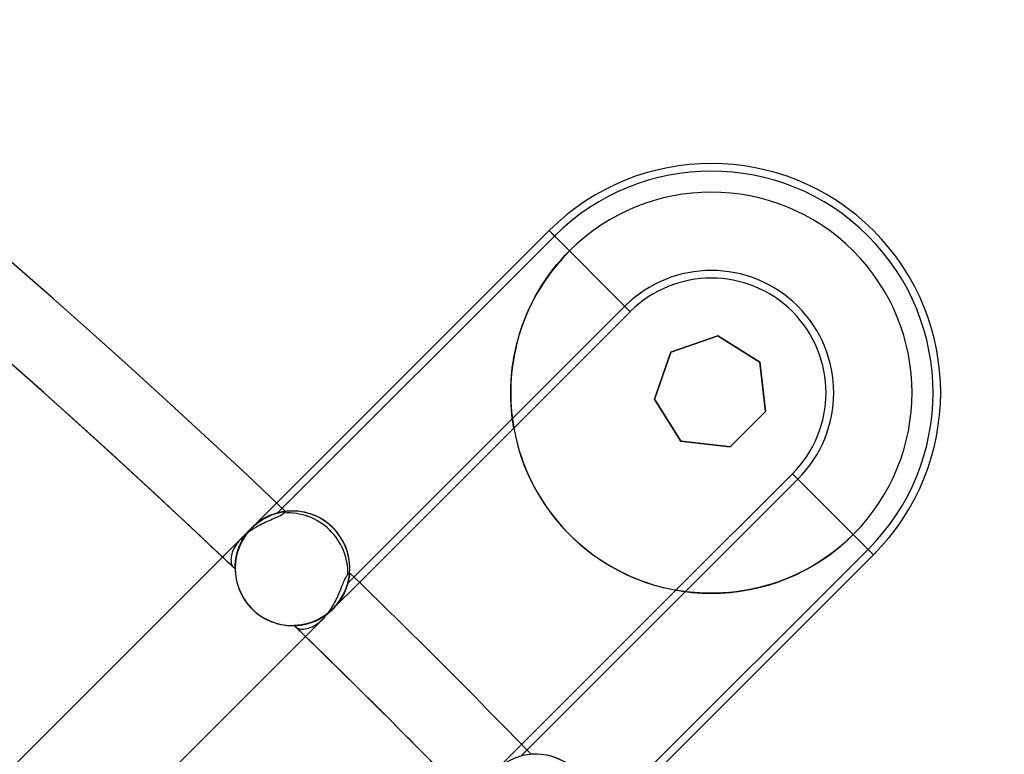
# Model space of a CAD drawing. Header units: millimetres. Extents: x -156 to 156, y -156 to 156.
# Tile 66 of 68: x 73 to 86, y 77 to 87. Entities that reach past the tile are written whole.
import ezdxf

# ---------------------------------------------------------------- set-up
doc = ezdxf.new("R2010")
doc.units = ezdxf.units.MM
doc.layers.add('MAIN-1', color=7, linetype='Continuous')

msp = doc.modelspace()

# ---------------------------------------------------------------- linework, layer by layer
at = {"layer": 'MAIN-1'}
for p, q in [((75.985, 80.228), (79.55, 83.792)), ((79.815, 83.527), (79.55, 83.792)), ((80.61, 82.731), (79.55, 83.792)), ((79.621, 83.721), (79.55, 83.792)), ((75.997, 80.097), (79.621, 83.721)), ((79.704, 83.41), (79.759, 83.47)), ((79.759, 83.47), (79.815, 83.527)), ((79.815, 83.527), (79.815, 83.527)), ((79.599, 83.283), (79.651, 83.347)), ((79.651, 83.347), (79.704, 83.41)), ((79.501, 83.148), (79.549, 83.216)), ((79.549, 83.216), (79.599, 83.283)), ((79.454, 83.077), (79.501, 83.148)), ((79.368, 82.932), (79.41, 83.005)), ((79.41, 83.005), (79.454, 83.077)), ((79.292, 82.781), (79.329, 82.857)), ((79.329, 82.857), (79.368, 82.932)), ((80.539, 82.803), (76.915, 79.179)), ((80.61, 82.731), (79.087, 81.208)), ((79.226, 82.626), (79.258, 82.704)), ((79.258, 82.704), (79.292, 82.781)), ((79.197, 82.548), (79.226, 82.626)), ((79.147, 82.39), (79.17, 82.469)), ((79.17, 82.469), (79.197, 82.548)), ((79.107, 82.233), (79.125, 82.312)), ((79.125, 82.312), (79.147, 82.39)), ((81.141, 82.201), (81.755, 82.416)), ((81.141, 82.201), (81.755, 82.416)), ((81.755, 82.416), (81.141, 82.201)), ((81.755, 82.416), (81.141, 82.201)), ((81.755, 82.416), (81.141, 82.201)), ((81.141, 82.201), (81.755, 82.416)), ((81.755, 82.416), (81.755, 82.416)), ((81.755, 82.416), (81.755, 82.416)), ((81.755, 82.416), (82.306, 82.07)), ((81.755, 82.416), (82.306, 82.07)), ((82.306, 82.07), (81.755, 82.416)), ((82.306, 82.07), (81.755, 82.416)), ((82.306, 82.07), (81.755, 82.416)), ((81.755, 82.416), (81.755, 82.416)), ((81.755, 82.416), (82.306, 82.07)), ((79.091, 82.155), (79.107, 82.233)), ((80.926, 81.587), (81.141, 82.201)), ((80.926, 81.587), (81.141, 82.201)), ((81.141, 82.201), (80.926, 81.587)), ((80.926, 81.587), (81.141, 82.201)), ((81.141, 82.201), (80.926, 81.587)), ((81.141, 82.201), (80.926, 81.587)), ((81.141, 82.201), (81.141, 82.201)), ((81.141, 82.201), (81.141, 82.201)), ((81.141, 82.201), (81.141, 82.201)), ((79.065, 81.99), (79.077, 82.074)), ((79.077, 82.074), (79.091, 82.155)), ((82.306, 82.07), (82.306, 82.07)), ((82.306, 82.07), (82.306, 82.07)), ((82.306, 82.07), (82.379, 81.423)), ((82.306, 82.07), (82.379, 81.423)), ((82.379, 81.423), (82.306, 82.07)), ((82.379, 81.423), (82.306, 82.07)), ((82.379, 81.423), (82.306, 82.07)), ((82.306, 82.07), (82.306, 82.07)), ((82.306, 82.07), (82.379, 81.423)), ((79.056, 81.905), (79.065, 81.99)), ((79.047, 81.742), (79.05, 81.822)), ((79.05, 81.822), (79.056, 81.905)), ((79.046, 81.666), (79.047, 81.742)), ((79.047, 81.592), (79.046, 81.666)), ((79.05, 81.518), (79.047, 81.592)), ((80.926, 81.587), (80.926, 81.587)), ((81.272, 81.036), (80.926, 81.587)), ((81.272, 81.036), (80.926, 81.587)), ((80.926, 81.587), (81.272, 81.036)), ((80.926, 81.587), (80.926, 81.587)), ((81.272, 81.036), (80.926, 81.587)), ((80.926, 81.587), (81.272, 81.036)), ((80.926, 81.587), (80.926, 81.587)), ((80.926, 81.587), (81.272, 81.036)), ((79.055, 81.451), (79.05, 81.518)), ((79.061, 81.392), (79.055, 81.451)), ((82.379, 81.423), (81.919, 80.963)), ((82.379, 81.423), (81.919, 80.963)), ((81.919, 80.963), (82.379, 81.423)), ((81.919, 80.963), (82.379, 81.423)), ((81.919, 80.963), (82.379, 81.423)), ((82.379, 81.423), (81.919, 80.963)), ((82.379, 81.423), (82.379, 81.423)), ((82.379, 81.423), (82.379, 81.423)), ((82.379, 81.423), (82.379, 81.423)), ((79.067, 81.339), (79.061, 81.392)), ((79.073, 81.293), (79.067, 81.339)), ((79.079, 81.256), (79.073, 81.293)), ((79.087, 81.208), (77.067, 79.189)), ((79.083, 81.23), (79.079, 81.256)), ((79.086, 81.214), (79.083, 81.23)), ((79.087, 81.208), (79.086, 81.214)), ((81.272, 81.036), (81.272, 81.036)), ((81.919, 80.963), (81.272, 81.036)), ((81.919, 80.963), (81.272, 81.036)), ((81.272, 81.036), (81.919, 80.963)), ((81.272, 81.036), (81.272, 81.036)), ((81.919, 80.963), (81.272, 81.036)), ((81.272, 81.036), (81.919, 80.963)), ((81.272, 81.036), (81.272, 81.036)), ((81.272, 81.036), (81.919, 80.963)), ((81.919, 80.963), (81.919, 80.963)), ((81.919, 80.963), (81.919, 80.963)), ((81.919, 80.963), (81.919, 80.963)), ((79.179, 76.915), (82.803, 80.539)), ((81.208, 79.087), (82.731, 80.61)), ((83.792, 79.55), (82.731, 80.61)), ((83.792, 79.55), (82.731, 80.61)), ((82.803, 80.539), (82.731, 80.61)), ((75.66, 79.903), (75.985, 80.228)), ((75.766, 79.991), (75.744, 79.975)), ((75.744, 79.975), (75.766, 79.991)), ((75.745, 79.976), (75.767, 79.991)), ((75.767, 79.991), (75.745, 79.976)), ((75.745, 79.976), (75.766, 79.991)), ((75.766, 79.991), (75.788, 80.006)), ((75.788, 80.005), (75.766, 79.991)), ((75.766, 79.991), (75.788, 80.005)), ((75.767, 79.991), (75.789, 80.006)), ((75.789, 80.006), (75.767, 79.991)), ((75.81, 80.019), (75.788, 80.005)), ((75.788, 80.005), (75.81, 80.019)), ((75.788, 80.006), (75.811, 80.019)), ((75.789, 80.006), (75.811, 80.02)), ((75.811, 80.02), (75.789, 80.006)), ((75.832, 80.031), (75.81, 80.019)), ((75.81, 80.019), (75.832, 80.031)), ((75.811, 80.02), (75.833, 80.032)), ((75.833, 80.032), (75.811, 80.02)), ((75.811, 80.019), (75.833, 80.032)), ((75.854, 80.043), (75.832, 80.031)), ((75.832, 80.031), (75.854, 80.043)), ((75.833, 80.032), (75.855, 80.043)), ((75.855, 80.043), (75.833, 80.032)), ((75.833, 80.032), (75.854, 80.043)), ((75.875, 80.053), (75.854, 80.043)), ((75.854, 80.043), (75.875, 80.053)), ((75.854, 80.043), (75.876, 80.053)), ((75.855, 80.043), (75.877, 80.054)), ((75.877, 80.054), (75.855, 80.043)), ((75.884, 79.994), (75.86, 79.984)), ((75.896, 80.062), (75.875, 80.053)), ((75.875, 80.053), (75.896, 80.062)), ((75.876, 80.053), (75.897, 80.063)), ((75.877, 80.054), (75.898, 80.063)), ((75.898, 80.063), (75.877, 80.054)), ((75.907, 80.004), (75.884, 79.994)), ((75.917, 80.071), (75.896, 80.062)), ((75.896, 80.062), (75.917, 80.071)), ((75.897, 80.063), (75.917, 80.071)), ((75.898, 80.063), (75.918, 80.071)), ((75.918, 80.071), (75.898, 80.063)), ((75.929, 80.014), (75.907, 80.004)), ((75.917, 80.071), (75.938, 80.079)), ((75.937, 80.078), (75.917, 80.071)), ((75.917, 80.071), (75.937, 80.078)), ((75.918, 80.071), (75.938, 80.079)), ((75.938, 80.079), (75.918, 80.071)), ((75.95, 80.023), (75.929, 80.014)), ((75.957, 80.085), (75.937, 80.078)), ((75.937, 80.078), (75.957, 80.085)), ((75.938, 80.079), (75.958, 80.086)), ((75.958, 80.086), (75.938, 80.079)), ((75.938, 80.079), (75.957, 80.085)), ((75.971, 80.032), (75.95, 80.023)), ((75.975, 80.091), (75.957, 80.085)), ((75.957, 80.085), (75.975, 80.091)), ((75.957, 80.085), (75.976, 80.091)), ((75.958, 80.086), (75.976, 80.091)), ((75.976, 80.091), (75.958, 80.086)), ((75.99, 80.04), (75.971, 80.032)), ((75.993, 80.096), (75.975, 80.091)), ((75.975, 80.091), (75.993, 80.096)), ((75.976, 80.091), (75.994, 80.097)), ((75.994, 80.097), (75.976, 80.091)), ((75.976, 80.091), (75.993, 80.096)), ((76.008, 80.049), (75.99, 80.04)), ((76.01, 80.101), (75.993, 80.096)), ((75.993, 80.096), (76.01, 80.101)), ((75.993, 80.096), (76.01, 80.101)), ((75.994, 80.097), (76.011, 80.101)), ((76.011, 80.101), (75.994, 80.097)), ((76.025, 80.057), (76.008, 80.049)), ((76.026, 80.104), (76.01, 80.101)), ((76.01, 80.101), (76.026, 80.104)), ((76.01, 80.101), (76.026, 80.104)), ((76.011, 80.101), (76.027, 80.105)), ((76.027, 80.105), (76.011, 80.101)), ((76.04, 80.065), (76.025, 80.057)), ((76.041, 80.108), (76.026, 80.104)), ((76.026, 80.104), (76.041, 80.108)), ((76.026, 80.104), (76.041, 80.108)), ((76.027, 80.105), (76.041, 80.108)), ((76.041, 80.108), (76.027, 80.105)), ((76.053, 80.072), (76.04, 80.065)), ((76.041, 80.108), (76.055, 80.11)), ((76.055, 80.11), (76.041, 80.108)), ((76.054, 80.11), (76.041, 80.108)), ((76.041, 80.108), (76.054, 80.11)), ((76.041, 80.108), (76.054, 80.11)), ((76.065, 80.08), (76.053, 80.072)), ((76.066, 80.112), (76.054, 80.11)), ((76.054, 80.11), (76.066, 80.112)), ((76.054, 80.11), (76.066, 80.112)), ((76.055, 80.11), (76.067, 80.112)), ((76.067, 80.112), (76.055, 80.11)), ((76.074, 80.088), (76.065, 80.08)), ((76.077, 80.114), (76.066, 80.112)), ((76.066, 80.112), (76.077, 80.114)), ((76.066, 80.112), (76.077, 80.114)), ((76.067, 80.112), (76.077, 80.114)), ((76.077, 80.114), (76.067, 80.112)), ((76.082, 80.095), (76.074, 80.088)), ((76.077, 80.114), (76.086, 80.115)), ((76.086, 80.115), (76.077, 80.114)), ((76.085, 80.115), (76.077, 80.114)), ((76.077, 80.114), (76.085, 80.115)), ((76.077, 80.114), (76.085, 80.115)), ((76.087, 80.101), (76.082, 80.095)), ((76.092, 80.116), (76.085, 80.115)), ((76.085, 80.115), (76.092, 80.116)), ((76.085, 80.115), (76.092, 80.116)), ((76.086, 80.115), (76.093, 80.116)), ((76.093, 80.116), (76.086, 80.115)), ((76.092, 80.106), (76.087, 80.101)), ((76.097, 80.117), (76.092, 80.116)), ((76.092, 80.116), (76.097, 80.117)), ((76.092, 80.116), (76.097, 80.117)), ((76.095, 80.11), (76.092, 80.106)), ((76.093, 80.116), (76.098, 80.117)), ((76.098, 80.117), (76.093, 80.116)), ((76.098, 80.113), (76.095, 80.11)), ((76.101, 80.117), (76.097, 80.117)), ((76.097, 80.117), (76.101, 80.117)), ((76.097, 80.117), (76.101, 80.117)), ((76.098, 80.117), (76.101, 80.117)), ((76.101, 80.117), (76.098, 80.117)), ((76.1, 80.116), (76.098, 80.113)), ((76.101, 80.117), (76.1, 80.116)), ((76.101, 80.117), (76.102, 80.117)), ((76.102, 80.117), (76.101, 80.117)), ((76.102, 80.117), (76.101, 80.117)), ((76.102, 80.117), (76.101, 80.117)), ((76.101, 80.117), (76.102, 80.117)), ((76.101, 80.117), (76.102, 80.117)), ((75.604, 79.84), (75.622, 79.862)), ((75.622, 79.862), (75.604, 79.84)), ((75.612, 79.85), (75.632, 79.873)), ((75.632, 79.873), (75.615, 79.853)), ((75.638, 79.862), (75.615, 79.845)), ((75.62, 79.86), (75.64, 79.882)), ((75.622, 79.862), (75.641, 79.883)), ((75.641, 79.883), (75.622, 79.862)), ((75.636, 79.878), (75.632, 79.873)), ((75.632, 79.873), (75.636, 79.878)), ((75.64, 79.882), (75.636, 79.878)), ((75.636, 79.878), (75.64, 79.882)), ((75.662, 79.878), (75.638, 79.862)), ((75.64, 79.882), (75.66, 79.903)), ((75.644, 79.886), (75.64, 79.882)), ((75.64, 79.882), (75.644, 79.886)), ((75.641, 79.883), (75.66, 79.903)), ((75.66, 79.903), (75.641, 79.883)), ((75.648, 79.891), (75.644, 79.886)), ((75.644, 79.886), (75.648, 79.891)), ((75.652, 79.895), (75.648, 79.891)), ((75.648, 79.891), (75.652, 79.895)), ((75.656, 79.899), (75.652, 79.895)), ((75.652, 79.895), (75.656, 79.899)), ((75.66, 79.903), (75.656, 79.899)), ((75.656, 79.899), (75.66, 79.903)), ((75.66, 79.903), (75.681, 79.923)), ((75.681, 79.923), (75.66, 79.903)), ((75.66, 79.903), (75.681, 79.923)), ((75.681, 79.922), (75.66, 79.903)), ((75.66, 79.903), (75.681, 79.922)), ((75.66, 79.903), (75.66, 79.903)), ((75.66, 79.903), (75.66, 79.903)), ((75.66, 79.903), (75.66, 79.903)), ((75.66, 79.903), (75.66, 79.903)), ((75.687, 79.894), (75.662, 79.878)), ((75.681, 79.923), (75.702, 79.941)), ((75.702, 79.941), (75.681, 79.923)), ((75.701, 79.941), (75.681, 79.922)), ((75.681, 79.922), (75.701, 79.941)), ((75.681, 79.923), (75.702, 79.941)), ((75.712, 79.909), (75.687, 79.894)), ((75.722, 79.959), (75.701, 79.941)), ((75.701, 79.941), (75.722, 79.959)), ((75.702, 79.941), (75.723, 79.959)), ((75.723, 79.959), (75.702, 79.941)), ((75.702, 79.941), (75.723, 79.959)), ((75.737, 79.923), (75.712, 79.909)), ((75.744, 79.975), (75.722, 79.959)), ((75.722, 79.959), (75.744, 79.975)), ((75.723, 79.959), (75.745, 79.976)), ((75.745, 79.976), (75.723, 79.959)), ((75.723, 79.959), (75.745, 79.976)), ((75.762, 79.936), (75.737, 79.923)), ((75.787, 79.949), (75.762, 79.936)), ((75.811, 79.961), (75.787, 79.949)), ((75.836, 79.973), (75.811, 79.961)), ((75.86, 79.984), (75.836, 79.973)), ((75.528, 79.771), (72.448, 76.691)), ((75.509, 79.75), (75.49, 79.729)), ((75.528, 79.771), (75.509, 79.75)), ((75.524, 79.716), (75.537, 79.74)), ((75.549, 79.79), (75.528, 79.771)), ((75.54, 79.746), (75.528, 79.724)), ((75.529, 79.726), (75.542, 79.749)), ((75.542, 79.749), (75.529, 79.726)), ((75.53, 79.727), (75.544, 79.752)), ((75.537, 79.74), (75.551, 79.765)), ((75.553, 79.768), (75.54, 79.746)), ((75.542, 79.749), (75.556, 79.772)), ((75.556, 79.772), (75.542, 79.749)), ((75.544, 79.752), (75.559, 79.777)), ((75.57, 79.809), (75.549, 79.79)), ((75.551, 79.765), (75.567, 79.789)), ((75.567, 79.79), (75.553, 79.768)), ((75.556, 79.772), (75.571, 79.795)), ((75.571, 79.795), (75.556, 79.772)), ((75.559, 79.777), (75.576, 79.802)), ((75.567, 79.789), (75.584, 79.813)), ((75.582, 79.811), (75.567, 79.79)), ((75.592, 79.828), (75.57, 79.809)), ((75.571, 79.795), (75.587, 79.818)), ((75.587, 79.818), (75.571, 79.795)), ((75.576, 79.802), (75.594, 79.826)), ((75.598, 79.832), (75.582, 79.811)), ((75.584, 79.813), (75.602, 79.837)), ((75.587, 79.818), (75.604, 79.84)), ((75.604, 79.84), (75.587, 79.818)), ((75.615, 79.845), (75.592, 79.828)), ((75.594, 79.826), (75.612, 79.85)), ((75.615, 79.853), (75.598, 79.832)), ((75.602, 79.837), (75.62, 79.86)), ((83.47, 79.759), (83.41, 79.704)), ((83.527, 79.815), (83.47, 79.759)), ((83.527, 79.815), (83.527, 79.815)), ((75.42, 79.622), (75.411, 79.601)), ((75.431, 79.644), (75.42, 79.622)), ((75.444, 79.665), (75.431, 79.644)), ((75.458, 79.687), (75.444, 79.665)), ((75.473, 79.708), (75.458, 79.687)), ((75.472, 79.588), (75.479, 79.61)), ((75.479, 79.61), (75.472, 79.588)), ((75.49, 79.729), (75.473, 79.708)), ((75.474, 79.595), (75.482, 79.618)), ((75.481, 79.615), (75.474, 79.594)), ((75.477, 79.603), (75.485, 79.627)), ((75.479, 79.61), (75.487, 79.633)), ((75.487, 79.633), (75.479, 79.61)), ((75.489, 79.636), (75.481, 79.615)), ((75.482, 79.618), (75.491, 79.642)), ((75.485, 79.627), (75.495, 79.652)), ((75.487, 79.633), (75.496, 79.656)), ((75.496, 79.656), (75.487, 79.633)), ((75.497, 79.658), (75.489, 79.636)), ((75.491, 79.642), (75.501, 79.667)), ((75.495, 79.652), (75.505, 79.677)), ((75.496, 79.656), (75.506, 79.679)), ((75.506, 79.679), (75.496, 79.656)), ((75.507, 79.68), (75.497, 79.658)), ((75.501, 79.667), (75.512, 79.691)), ((75.505, 79.677), (75.517, 79.702)), ((75.506, 79.679), (75.517, 79.702)), ((75.517, 79.702), (75.506, 79.679)), ((75.517, 79.702), (75.507, 79.68)), ((75.512, 79.691), (75.524, 79.716)), ((75.517, 79.702), (75.53, 79.727)), ((75.517, 79.702), (75.529, 79.726)), ((75.529, 79.726), (75.517, 79.702)), ((75.528, 79.724), (75.517, 79.702)), ((83.721, 79.621), (80.097, 75.997)), ((83.347, 79.651), (83.283, 79.599)), ((83.41, 79.704), (83.347, 79.651)), ((75.387, 79.504), (75.386, 79.487)), ((75.386, 79.487), (75.387, 79.471)), ((75.389, 79.522), (75.387, 79.504)), ((75.393, 79.541), (75.389, 79.522)), ((75.397, 79.561), (75.393, 79.541)), ((75.403, 79.581), (75.397, 79.561)), ((75.411, 79.601), (75.403, 79.581)), ((75.448, 79.48), (75.446, 79.463)), ((75.447, 79.473), (75.45, 79.492)), ((75.447, 79.472), (75.45, 79.49)), ((75.447, 79.471), (75.45, 79.488)), ((75.45, 79.488), (75.447, 79.471)), ((75.451, 79.497), (75.448, 79.48)), ((75.45, 79.492), (75.454, 79.513)), ((75.45, 79.49), (75.453, 79.509)), ((75.45, 79.488), (75.453, 79.506)), ((75.453, 79.506), (75.45, 79.488)), ((75.454, 79.515), (75.451, 79.497)), ((75.453, 79.509), (75.457, 79.529)), ((75.453, 79.506), (75.456, 79.525)), ((75.456, 79.525), (75.453, 79.506)), ((75.454, 79.513), (75.458, 79.534)), ((75.458, 79.534), (75.454, 79.515)), ((75.456, 79.525), (75.461, 79.545)), ((75.461, 79.545), (75.456, 79.525)), ((75.457, 79.529), (75.462, 79.55)), ((75.458, 79.534), (75.464, 79.556)), ((75.463, 79.554), (75.458, 79.534)), ((75.461, 79.545), (75.466, 79.566)), ((75.466, 79.566), (75.461, 79.545)), ((75.462, 79.55), (75.468, 79.572)), ((75.468, 79.574), (75.463, 79.554)), ((75.464, 79.556), (75.47, 79.579)), ((75.466, 79.566), (75.472, 79.588)), ((75.472, 79.588), (75.466, 79.566)), ((75.468, 79.572), (75.474, 79.595)), ((75.474, 79.594), (75.468, 79.574)), ((75.47, 79.579), (75.477, 79.603)), ((83.792, 79.55), (80.228, 75.985)), ((83.148, 79.501), (83.077, 79.454)), ((83.216, 79.549), (83.148, 79.501)), ((83.283, 79.599), (83.216, 79.549)), ((75.387, 79.471), (75.388, 79.455)), ((75.388, 79.455), (75.391, 79.441)), ((75.391, 79.441), (75.394, 79.428)), ((75.394, 79.428), (75.399, 79.416)), ((75.399, 79.416), (75.404, 79.406)), ((75.404, 79.406), (75.41, 79.397)), ((75.41, 79.397), (75.416, 79.389)), ((75.416, 79.389), (75.42, 79.386)), ((75.42, 79.386), (75.424, 79.383)), ((75.424, 79.383), (75.428, 79.381)), ((75.428, 79.381), (75.432, 79.38)), ((75.432, 79.38), (75.436, 79.379)), ((75.436, 79.379), (75.441, 79.38)), ((75.441, 79.4), (75.442, 79.412)), ((75.442, 79.412), (75.441, 79.4)), ((75.441, 79.398), (75.442, 79.41)), ((75.441, 79.395), (75.442, 79.408)), ((75.442, 79.408), (75.441, 79.397)), ((75.441, 79.39), (75.441, 79.4)), ((75.441, 79.4), (75.441, 79.39)), ((75.441, 79.388), (75.441, 79.398)), ((75.441, 79.397), (75.441, 79.388)), ((75.441, 79.385), (75.441, 79.395)), ((75.441, 79.381), (75.441, 79.39)), ((75.441, 79.39), (75.441, 79.381)), ((75.441, 79.38), (75.441, 79.388)), ((75.441, 79.388), (75.441, 79.38)), ((75.441, 79.377), (75.441, 79.385)), ((75.441, 79.375), (75.441, 79.381)), ((75.441, 79.381), (75.441, 79.375)), ((75.441, 79.38), (75.441, 79.376)), ((75.441, 79.371), (75.441, 79.377)), ((75.441, 79.376), (75.441, 79.372)), ((75.441, 79.37), (75.441, 79.375)), ((75.441, 79.375), (75.441, 79.37)), ((75.441, 79.372), (75.441, 79.369)), ((75.441, 79.367), (75.441, 79.371)), ((75.441, 79.367), (75.441, 79.37)), ((75.441, 79.37), (75.441, 79.367)), ((75.441, 79.369), (75.441, 79.367)), ((75.441, 79.366), (75.441, 79.367)), ((75.441, 79.367), (75.441, 79.366)), ((75.441, 79.366), (75.441, 79.367)), ((75.441, 79.367), (75.441, 79.366)), ((75.441, 79.366), (75.441, 79.366)), ((75.442, 79.424), (75.444, 79.438)), ((75.442, 79.422), (75.444, 79.437)), ((75.443, 79.433), (75.442, 79.42)), ((75.442, 79.412), (75.443, 79.425)), ((75.443, 79.425), (75.442, 79.412)), ((75.442, 79.41), (75.442, 79.424)), ((75.442, 79.408), (75.442, 79.422)), ((75.442, 79.42), (75.442, 79.408)), ((75.445, 79.448), (75.443, 79.433)), ((75.443, 79.425), (75.444, 79.439)), ((75.444, 79.439), (75.443, 79.425)), ((75.444, 79.439), (75.445, 79.454)), ((75.445, 79.454), (75.444, 79.439)), ((75.444, 79.438), (75.445, 79.454)), ((75.444, 79.437), (75.445, 79.454)), ((75.445, 79.454), (75.447, 79.473)), ((75.445, 79.454), (75.447, 79.472)), ((75.445, 79.454), (75.447, 79.471)), ((75.447, 79.471), (75.445, 79.454)), ((75.446, 79.463), (75.445, 79.448)), ((82.932, 79.368), (82.857, 79.329)), ((83.005, 79.41), (82.932, 79.368)), ((83.077, 79.454), (83.005, 79.41)), ((76.867, 79.21), (76.874, 79.226)), ((76.874, 79.226), (76.881, 79.24)), ((76.881, 79.24), (76.888, 79.254)), ((76.888, 79.254), (76.895, 79.265)), ((76.895, 79.265), (76.902, 79.276)), ((76.902, 79.276), (76.908, 79.284)), ((76.908, 79.284), (76.915, 79.292)), ((76.915, 79.292), (76.921, 79.297)), ((76.921, 79.297), (76.926, 79.302)), ((76.921, 79.201), (76.925, 79.218)), ((76.922, 79.208), (76.926, 79.223)), ((76.926, 79.227), (76.923, 79.209)), ((76.928, 79.233), (76.924, 79.216)), ((76.928, 79.233), (76.924, 79.216)), ((76.925, 79.218), (76.928, 79.233)), ((76.926, 79.302), (76.931, 79.307)), ((76.93, 79.244), (76.926, 79.227)), ((76.926, 79.223), (76.928, 79.238)), ((76.928, 79.238), (76.931, 79.251)), ((76.93, 79.249), (76.928, 79.233)), ((76.93, 79.249), (76.928, 79.233)), ((76.928, 79.233), (76.93, 79.247)), ((76.933, 79.263), (76.93, 79.249)), ((76.933, 79.263), (76.93, 79.249)), ((76.93, 79.247), (76.932, 79.26)), ((76.932, 79.259), (76.93, 79.244)), ((76.931, 79.307), (76.934, 79.31)), ((76.931, 79.251), (76.933, 79.263)), ((76.934, 79.273), (76.932, 79.259)), ((76.932, 79.26), (76.934, 79.272)), ((76.934, 79.276), (76.933, 79.263)), ((76.934, 79.276), (76.933, 79.263)), ((76.933, 79.263), (76.934, 79.275)), ((76.934, 79.31), (76.937, 79.312)), ((76.936, 79.287), (76.934, 79.276)), ((76.936, 79.287), (76.934, 79.276)), ((76.934, 79.275), (76.936, 79.285)), ((76.936, 79.285), (76.934, 79.273)), ((76.934, 79.272), (76.935, 79.283)), ((76.935, 79.283), (76.936, 79.292)), ((76.936, 79.292), (76.937, 79.3)), ((76.937, 79.297), (76.936, 79.287)), ((76.937, 79.297), (76.936, 79.287)), ((76.937, 79.295), (76.936, 79.285)), ((76.936, 79.285), (76.937, 79.294)), ((76.937, 79.312), (76.938, 79.314)), ((76.937, 79.301), (76.938, 79.307)), ((76.937, 79.3), (76.938, 79.306)), ((76.938, 79.304), (76.937, 79.297)), ((76.938, 79.304), (76.937, 79.297)), ((76.938, 79.303), (76.937, 79.295)), ((76.937, 79.294), (76.937, 79.301)), ((76.938, 79.314), (76.938, 79.313)), ((76.938, 79.313), (76.938, 79.314)), ((76.938, 79.314), (76.938, 79.314)), ((76.938, 79.314), (76.938, 79.313)), ((76.938, 79.314), (76.938, 79.313)), ((76.938, 79.313), (76.938, 79.314)), ((76.938, 79.313), (76.938, 79.31)), ((76.938, 79.311), (76.938, 79.313)), ((76.938, 79.313), (76.938, 79.309)), ((76.938, 79.313), (76.938, 79.31)), ((76.938, 79.31), (76.938, 79.313)), ((76.938, 79.307), (76.938, 79.311)), ((76.938, 79.31), (76.938, 79.304)), ((76.938, 79.31), (76.938, 79.304)), ((76.938, 79.306), (76.938, 79.31)), ((76.938, 79.309), (76.938, 79.303)), ((82.626, 79.226), (82.548, 79.197)), ((82.704, 79.258), (82.626, 79.226)), ((82.781, 79.292), (82.704, 79.258)), ((82.857, 79.329), (82.781, 79.292)), ((77.067, 79.189), (76.721, 78.842)), ((76.813, 79.075), (76.822, 79.097)), ((76.822, 79.097), (76.83, 79.117)), ((76.83, 79.117), (76.838, 79.137)), ((76.838, 79.137), (76.846, 79.157)), ((76.846, 79.157), (76.853, 79.176)), ((76.853, 79.176), (76.86, 79.193)), ((76.86, 79.193), (76.867, 79.21)), ((76.887, 79.094), (76.877, 79.071)), ((76.877, 79.069), (76.885, 79.09)), ((76.887, 79.094), (76.878, 79.071)), ((76.891, 79.103), (76.881, 79.08)), ((76.882, 79.081), (76.89, 79.101)), ((76.885, 79.09), (76.893, 79.11)), ((76.895, 79.116), (76.887, 79.094)), ((76.895, 79.116), (76.887, 79.094)), ((76.89, 79.101), (76.897, 79.12)), ((76.899, 79.126), (76.891, 79.103)), ((76.893, 79.11), (76.9, 79.129)), ((76.903, 79.138), (76.895, 79.116)), ((76.903, 79.137), (76.895, 79.116)), ((76.897, 79.12), (76.903, 79.139)), ((76.906, 79.148), (76.899, 79.126)), ((76.9, 79.129), (76.906, 79.148)), ((76.909, 79.158), (76.903, 79.137)), ((76.91, 79.158), (76.903, 79.138)), ((76.903, 79.139), (76.909, 79.157)), ((76.913, 79.169), (76.906, 79.148)), ((76.906, 79.148), (76.912, 79.167)), ((76.915, 79.178), (76.909, 79.158)), ((76.909, 79.157), (76.914, 79.175)), ((76.915, 79.179), (76.91, 79.158)), ((76.912, 79.167), (76.917, 79.184)), ((76.918, 79.19), (76.913, 79.169)), ((76.914, 79.175), (76.919, 79.192)), ((76.92, 79.198), (76.915, 79.178)), ((76.92, 79.198), (76.915, 79.179)), ((76.917, 79.184), (76.921, 79.201)), ((76.923, 79.209), (76.918, 79.19)), ((76.919, 79.192), (76.922, 79.208)), ((76.924, 79.216), (76.92, 79.198)), ((76.924, 79.216), (76.92, 79.198)), ((82.155, 79.091), (82.074, 79.077)), ((82.233, 79.107), (82.155, 79.091)), ((82.312, 79.125), (82.233, 79.107)), ((82.39, 79.147), (82.312, 79.125)), ((82.469, 79.17), (82.39, 79.147)), ((82.548, 79.197), (82.469, 79.17)), ((76.752, 78.942), (76.764, 78.964)), ((76.764, 78.964), (76.775, 78.987)), ((76.775, 78.987), (76.785, 79.009)), ((76.785, 79.009), (76.795, 79.032)), ((76.795, 79.032), (76.804, 79.054)), ((76.803, 78.939), (76.817, 78.959)), ((76.804, 79.054), (76.813, 79.075)), ((76.805, 78.943), (76.82, 78.964)), ((76.828, 78.978), (76.813, 78.954)), ((76.828, 78.978), (76.813, 78.955)), ((76.832, 78.983), (76.816, 78.959)), ((76.817, 78.959), (76.83, 78.98)), ((76.82, 78.964), (76.833, 78.985)), ((76.842, 79.002), (76.828, 78.978)), ((76.842, 79.001), (76.828, 78.978)), ((76.83, 78.98), (76.842, 79)), ((76.846, 79.007), (76.832, 78.983)), ((76.833, 78.985), (76.845, 79.006)), ((76.855, 79.025), (76.842, 79.001)), ((76.855, 79.025), (76.842, 79.002)), ((76.842, 79), (76.853, 79.021)), ((76.845, 79.006), (76.857, 79.027)), ((76.859, 79.032), (76.846, 79.007)), ((76.853, 79.021), (76.863, 79.041)), ((76.867, 79.048), (76.855, 79.025)), ((76.867, 79.048), (76.855, 79.025)), ((76.857, 79.027), (76.867, 79.048)), ((76.871, 79.056), (76.859, 79.032)), ((76.863, 79.041), (76.873, 79.061)), ((76.877, 79.071), (76.867, 79.048)), ((76.878, 79.071), (76.867, 79.048)), ((76.867, 79.048), (76.877, 79.069)), ((76.881, 79.08), (76.871, 79.056)), ((76.873, 79.061), (76.882, 79.081)), ((79.189, 77.067), (81.208, 79.087)), ((81.214, 79.086), (81.208, 79.087)), ((81.23, 79.083), (81.214, 79.086)), ((81.256, 79.079), (81.23, 79.083)), ((81.293, 79.073), (81.256, 79.079)), ((81.339, 79.067), (81.293, 79.073)), ((81.392, 79.061), (81.339, 79.067)), ((81.451, 79.055), (81.392, 79.061)), ((81.518, 79.05), (81.451, 79.055)), ((81.592, 79.047), (81.518, 79.05)), ((81.666, 79.046), (81.592, 79.047)), ((81.742, 79.047), (81.666, 79.046)), ((81.822, 79.05), (81.742, 79.047)), ((81.905, 79.056), (81.822, 79.05)), ((81.99, 79.065), (81.905, 79.056)), ((82.074, 79.077), (81.99, 79.065)), ((76.672, 78.809), (76.687, 78.83)), ((76.687, 78.83), (76.701, 78.852)), ((76.694, 78.817), (76.714, 78.835)), ((76.714, 78.835), (76.694, 78.817)), ((76.721, 78.842), (76.698, 78.821)), ((76.701, 78.852), (76.715, 78.874)), ((76.721, 78.842), (76.702, 78.824)), ((76.702, 78.824), (76.721, 78.842)), ((76.714, 78.835), (76.715, 78.836)), ((76.715, 78.836), (76.714, 78.835)), ((76.715, 78.874), (76.728, 78.896)), ((76.715, 78.836), (76.716, 78.837)), ((76.716, 78.837), (76.715, 78.836)), ((76.716, 78.837), (76.717, 78.838)), ((76.717, 78.838), (76.716, 78.837)), ((76.717, 78.838), (76.718, 78.839)), ((76.718, 78.839), (76.717, 78.838)), ((76.718, 78.839), (76.719, 78.84)), ((76.719, 78.84), (76.718, 78.839)), ((76.719, 78.84), (76.72, 78.841)), ((76.72, 78.841), (76.719, 78.84)), ((76.72, 78.841), (76.721, 78.842)), ((76.721, 78.842), (76.72, 78.841)), ((76.741, 78.864), (76.721, 78.842)), ((76.742, 78.864), (76.721, 78.842)), ((76.742, 78.864), (76.721, 78.842)), ((76.721, 78.842), (76.74, 78.862)), ((76.721, 78.842), (76.739, 78.861)), ((76.721, 78.842), (76.721, 78.842)), ((76.721, 78.842), (76.721, 78.842)), ((76.721, 78.842), (76.721, 78.842)), ((76.721, 78.842), (76.721, 78.842)), ((76.728, 78.896), (76.74, 78.919)), ((76.739, 78.861), (76.756, 78.88)), ((76.74, 78.919), (76.752, 78.942)), ((76.74, 78.862), (76.757, 78.881)), ((76.761, 78.885), (76.741, 78.864)), ((76.762, 78.887), (76.742, 78.864)), ((76.761, 78.886), (76.742, 78.864)), ((76.756, 78.88), (76.772, 78.899)), ((76.757, 78.881), (76.774, 78.901)), ((76.779, 78.908), (76.761, 78.885)), ((76.78, 78.908), (76.761, 78.886)), ((76.782, 78.911), (76.762, 78.887)), ((76.772, 78.899), (76.788, 78.919)), ((76.774, 78.901), (76.79, 78.922)), ((76.797, 78.931), (76.779, 78.908)), ((76.797, 78.931), (76.78, 78.908)), ((76.799, 78.935), (76.782, 78.911)), ((76.788, 78.919), (76.803, 78.939)), ((76.79, 78.922), (76.805, 78.943)), ((76.813, 78.955), (76.797, 78.931)), ((76.813, 78.954), (76.797, 78.931)), ((76.816, 78.959), (76.799, 78.935)), ((73.532, 75.653), (76.591, 78.713)), ((76.53, 78.704), (76.508, 78.693)), ((76.508, 78.693), (76.53, 78.704)), ((76.548, 78.713), (76.522, 78.7)), ((76.544, 78.711), (76.522, 78.7)), ((76.523, 78.7), (76.545, 78.712)), ((76.552, 78.715), (76.53, 78.704)), ((76.53, 78.704), (76.552, 78.715)), ((76.566, 78.723), (76.544, 78.711)), ((76.545, 78.712), (76.567, 78.724)), ((76.574, 78.728), (76.548, 78.713)), ((76.574, 78.728), (76.552, 78.715)), ((76.552, 78.715), (76.574, 78.728)), ((76.588, 78.737), (76.566, 78.723)), ((76.567, 78.724), (76.589, 78.737)), ((76.568, 78.69), (76.591, 78.713)), ((76.6, 78.744), (76.574, 78.728)), ((76.596, 78.742), (76.574, 78.728)), ((76.574, 78.728), (76.596, 78.742)), ((76.61, 78.751), (76.588, 78.737)), ((76.589, 78.737), (76.611, 78.751)), ((76.591, 78.713), (76.608, 78.73)), ((76.618, 78.756), (76.596, 78.742)), ((76.596, 78.742), (76.618, 78.756)), ((76.625, 78.761), (76.6, 78.744)), ((76.608, 78.73), (76.625, 78.749)), ((76.632, 78.766), (76.61, 78.751)), ((76.611, 78.751), (76.632, 78.766)), ((76.639, 78.772), (76.618, 78.756)), ((76.618, 78.756), (76.639, 78.772)), ((76.65, 78.78), (76.625, 78.761)), ((76.625, 78.749), (76.641, 78.768)), ((76.632, 78.766), (76.653, 78.782)), ((76.653, 78.782), (76.632, 78.766)), ((76.66, 78.788), (76.639, 78.772)), ((76.639, 78.772), (76.66, 78.788)), ((76.641, 78.768), (76.657, 78.788)), ((76.675, 78.8), (76.65, 78.78)), ((76.653, 78.782), (76.674, 78.799)), ((76.674, 78.799), (76.653, 78.782)), ((76.657, 78.788), (76.672, 78.809)), ((76.681, 78.805), (76.66, 78.788)), ((76.66, 78.788), (76.681, 78.805)), ((76.674, 78.799), (76.694, 78.817)), ((76.694, 78.817), (76.674, 78.799)), ((76.698, 78.821), (76.675, 78.8)), ((76.702, 78.824), (76.681, 78.805)), ((76.681, 78.805), (76.702, 78.824)), ((76.218, 78.623), (76.215, 78.623)), ((76.215, 78.623), (76.215, 78.623)), ((76.215, 78.623), (76.215, 78.623)), ((76.215, 78.623), (76.218, 78.623)), ((76.215, 78.623), (76.215, 78.623)), ((76.215, 78.623), (76.218, 78.623)), ((76.216, 78.623), (76.215, 78.623)), ((76.215, 78.623), (76.215, 78.623)), ((76.218, 78.623), (76.216, 78.623)), ((76.223, 78.623), (76.218, 78.623)), ((76.218, 78.623), (76.223, 78.623)), ((76.218, 78.623), (76.222, 78.623)), ((76.22, 78.623), (76.218, 78.623)), ((76.224, 78.623), (76.22, 78.623)), ((76.222, 78.623), (76.229, 78.624)), ((76.229, 78.624), (76.223, 78.623)), ((76.223, 78.623), (76.229, 78.624)), ((76.228, 78.624), (76.224, 78.623)), ((76.227, 78.624), (76.227, 78.62)), ((76.236, 78.624), (76.227, 78.624)), ((76.227, 78.62), (76.228, 78.617)), ((76.235, 78.624), (76.228, 78.624)), ((76.228, 78.617), (76.229, 78.614)), ((76.237, 78.624), (76.229, 78.624)), ((76.229, 78.624), (76.237, 78.624)), ((76.229, 78.624), (76.236, 78.624)), ((76.229, 78.614), (76.23, 78.61)), ((76.23, 78.61), (76.232, 78.607)), ((76.232, 78.607), (76.234, 78.604)), ((76.234, 78.604), (76.237, 78.601)), ((76.244, 78.625), (76.235, 78.624)), ((76.236, 78.624), (76.245, 78.625)), ((76.248, 78.625), (76.236, 78.624)), ((76.246, 78.625), (76.237, 78.624)), ((76.237, 78.624), (76.246, 78.625)), ((76.237, 78.601), (76.246, 78.595)), ((76.255, 78.625), (76.244, 78.625)), ((76.245, 78.625), (76.256, 78.626)), ((76.257, 78.626), (76.246, 78.625)), ((76.246, 78.625), (76.257, 78.626)), ((76.246, 78.595), (76.256, 78.589)), ((76.262, 78.626), (76.248, 78.625)), ((76.266, 78.627), (76.255, 78.625)), ((76.256, 78.626), (76.268, 78.627)), ((76.256, 78.589), (76.269, 78.584)), ((76.269, 78.627), (76.257, 78.626)), ((76.257, 78.626), (76.269, 78.627)), ((76.277, 78.628), (76.262, 78.626)), ((76.279, 78.628), (76.266, 78.627)), ((76.268, 78.627), (76.281, 78.628)), ((76.282, 78.628), (76.269, 78.627)), ((76.269, 78.627), (76.282, 78.628)), ((76.269, 78.584), (76.284, 78.58)), ((76.294, 78.63), (76.277, 78.628)), ((76.293, 78.63), (76.279, 78.628)), ((76.281, 78.628), (76.294, 78.63)), ((76.296, 78.63), (76.282, 78.628)), ((76.282, 78.628), (76.296, 78.63)), ((76.284, 78.58), (76.3, 78.578)), ((76.308, 78.632), (76.293, 78.63)), ((76.313, 78.633), (76.294, 78.63)), ((76.294, 78.63), (76.309, 78.632)), ((76.311, 78.633), (76.296, 78.63)), ((76.296, 78.63), (76.311, 78.633)), ((76.3, 78.578), (76.318, 78.577)), ((76.324, 78.635), (76.308, 78.632)), ((76.309, 78.632), (76.325, 78.635)), ((76.328, 78.635), (76.311, 78.633)), ((76.311, 78.633), (76.328, 78.635)), ((76.333, 78.636), (76.313, 78.633)), ((76.318, 78.577), (76.337, 78.578)), ((76.34, 78.638), (76.324, 78.635)), ((76.325, 78.635), (76.342, 78.638)), ((76.345, 78.639), (76.328, 78.635)), ((76.328, 78.635), (76.345, 78.639)), ((76.354, 78.641), (76.333, 78.636)), ((76.337, 78.578), (76.357, 78.58)), ((76.358, 78.642), (76.34, 78.638)), ((76.342, 78.638), (76.36, 78.642)), ((76.364, 78.643), (76.345, 78.639)), ((76.345, 78.639), (76.364, 78.643)), ((76.376, 78.646), (76.354, 78.641)), ((76.357, 78.58), (76.379, 78.584)), ((76.377, 78.646), (76.358, 78.642)), ((76.36, 78.642), (76.378, 78.647)), ((76.383, 78.648), (76.364, 78.643)), ((76.364, 78.643), (76.383, 78.648)), ((76.398, 78.652), (76.376, 78.646)), ((76.396, 78.651), (76.377, 78.646)), ((76.378, 78.647), (76.397, 78.652)), ((76.379, 78.584), (76.401, 78.59)), ((76.402, 78.653), (76.383, 78.648)), ((76.383, 78.648), (76.402, 78.653)), ((76.416, 78.657), (76.396, 78.651)), ((76.397, 78.652), (76.417, 78.658)), ((76.422, 78.659), (76.398, 78.652)), ((76.401, 78.59), (76.424, 78.598)), ((76.423, 78.659), (76.402, 78.653)), ((76.402, 78.653), (76.423, 78.659)), ((76.436, 78.664), (76.416, 78.657)), ((76.417, 78.658), (76.438, 78.664)), ((76.447, 78.668), (76.422, 78.659)), ((76.443, 78.667), (76.423, 78.659)), ((76.423, 78.659), (76.443, 78.667)), ((76.424, 78.598), (76.447, 78.608)), ((76.457, 78.672), (76.436, 78.664)), ((76.438, 78.664), (76.458, 78.672)), ((76.465, 78.675), (76.443, 78.667)), ((76.443, 78.667), (76.465, 78.675)), ((76.471, 78.677), (76.447, 78.668)), ((76.447, 78.608), (76.471, 78.621)), ((76.479, 78.68), (76.457, 78.672)), ((76.458, 78.672), (76.48, 78.681)), ((76.486, 78.683), (76.465, 78.675)), ((76.465, 78.675), (76.486, 78.683)), ((76.497, 78.688), (76.471, 78.677)), ((76.471, 78.621), (76.495, 78.635)), ((76.5, 78.69), (76.479, 78.68)), ((76.48, 78.681), (76.501, 78.69)), ((76.508, 78.693), (76.486, 78.683)), ((76.486, 78.683), (76.508, 78.693)), ((76.495, 78.635), (76.519, 78.651)), ((76.522, 78.7), (76.497, 78.688)), ((76.522, 78.7), (76.5, 78.69)), ((76.501, 78.69), (76.523, 78.7)), ((76.519, 78.651), (76.544, 78.67)), ((76.544, 78.67), (76.568, 78.69)), ((78.842, 76.721), (79.189, 77.067))]:
    msp.add_line(p, q, dxfattribs=at)
for centre, radius, start, end in [((0, 0), 110.5, 46.47255, 133.52747), ((0, 0), 110.5, 46.47255, 133.52747), ((0, 0), 110.5, 46.47255, 133.52747), ((0, 0), 109.5, 46.45238, 133.54758), ((0, 0), 109.5, 46.47031, 133.5297), ((0, 0), 109.5, 46.56995, 133.43007), ((0, 0), 105, 0, 180.00002), ((0, 0), 101, 270.00002, 89.99998), ((0, 0), 101, 0, 89.99998), ((0, 0), 100, 0, 89.99998), ((0, 0), 100, 270.00002, 89.99998), ((81.671, 81.671), 3, 315, 135), ((81.671, 81.671), 2.9, 315, 135), ((81.671, 81.671), 2.625, 315, 135), ((81.671, 81.671), 2.625, 315, 135), ((81.671, 81.671), 2.625, 135, 315), ((81.671, 81.671), 1.6, 315, 135), ((81.671, 81.671), 1.5, 315, 135), ((81.671, 81.671), 2.625, 190.1501, 259.8499), ((76.191, 79.373), 0.75, 355.5146, 96.829), ((76.191, 79.373), 0.75, 105, 135), ((76.191, 79.373), 0.75, 135, 315), ((0, 0), 109.5, 46.47031, 46.56995), ((0, 0), 109.5, 46.45238, 46.47031), ((0, 0), 110.5, 44.12898, 45.87106), ((0, 0), 110.5, 44.12898, 45.87106), ((0, 0), 110.5, 44.12898, 45.87106), ((76.191, 79.373), 0.75, 315, 345), ((0, 0), 109.5, 44.10881, 45.89117), ((0, 0), 109.5, 45.87478, 45.89117), ((0, 0), 109.5, 44.12526, 45.87478), ((0, 0), 109.5, 45.78489, 45.87478), ((0, 0), 109.5, 44.2151, 45.78489), ((79.373, 76.191), 0.75, 353.171, 94.4854)]:
    msp.add_arc(centre, radius, start, end, dxfattribs=at)
for centre, major_axis, ratio, start_param, end_param in [((76.191, 79.373), (-0.53, 0.53), 1, 3.141593, 6.283185), ((76.191, 79.373), (0.53, -0.53), 1, 2.617994, 3.141593), ((76.191, 79.373), (-0.53, 0.53), 0.931457, -2.433006, -0.670219), ((76.191, 79.373), (-0.53, 0.53), 1, 0.776374, 2.40466), ((76.191, 79.373), (0.53, -0.53), 1, 0, 0.523599), ((79.373, 76.191), (-0.53, 0.53), 1, 3.141593, 6.283185)]:
    msp.add_ellipse(centre, major_axis=major_axis, ratio=ratio, start_param=start_param, end_param=end_param, dxfattribs=at)

doc.saveas('drawing.dxf')
